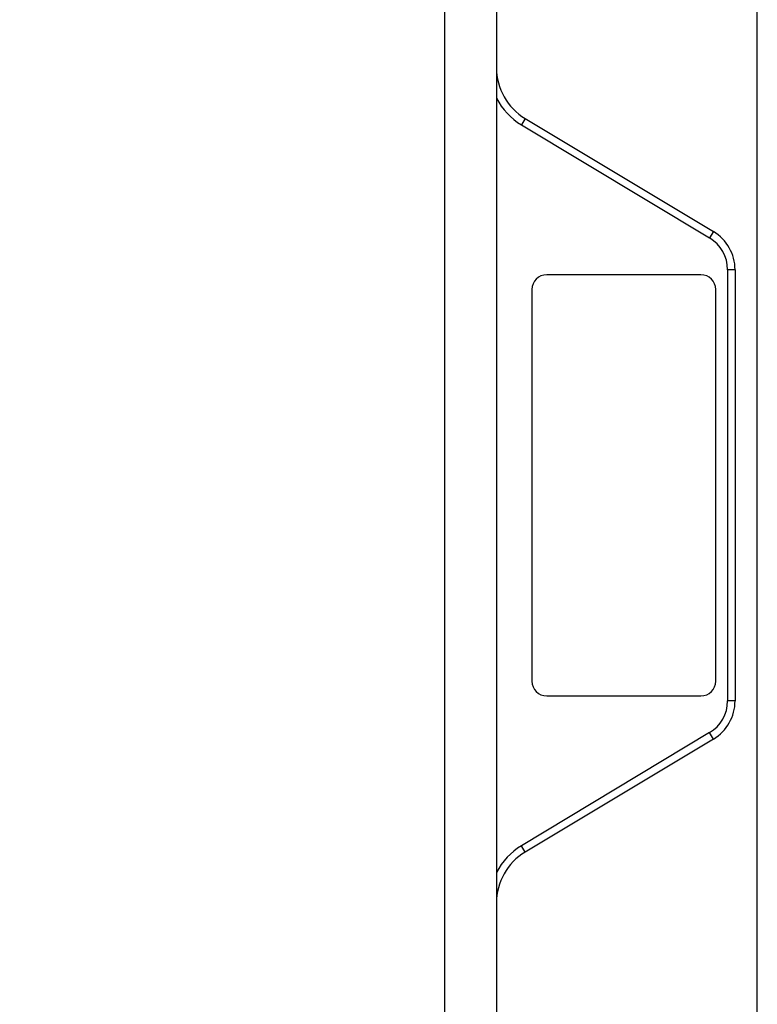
# Model space of a CAD drawing. Header units: millimetres. Extents: x 222 to 446, y -355 to -187.
# Tile 13 of 28: x 303 to 315, y -285 to -268. Entities that reach past the tile are written whole.
import ezdxf

# ---------------------------------------------------------------- set-up
doc = ezdxf.new("R2010")
doc.units = ezdxf.units.MM
doc.header["$LTSCALE"] = 23.1
doc.header["$PDMODE"] = 3
doc.header["$PDSIZE"] = 8
doc.layers.get('0').update_dxf_attribs({"linetype": 'CONTINUOUS'})
doc.layers.get('Defpoints').update_dxf_attribs({"linetype": 'CONTINUOUS'})
doc.layers.add('00_COMPONENTS', color=7, linetype='CONTINUOUS')
doc.layers.add('51__DRAFT_DIMS', color=7, linetype='CONTINUOUS')
doc.styles.get("Standard").update_dxf_attribs({"font": '兰亭黑 GBK.TTF'})
doc.dimstyles.new('DIMSTYLE_1', dxfattribs={"dimtxt": 3, "dimasz": 3, "dimexe": 2.5, "dimexo": 0.5, "dimgap": 0.75, "dimtad": 1, "dimlfac": 4, "dimdsep": 46, "dimtxsty": 'STANDARD', "dimblk": '_FILLED', "dimblk1": '_FILLED', "dimblk2": '_FILLED', "dimcen": 0.09, "dimclrt": 3, "dimazin": 2, "dimtp": 0.5, "dimtm": 0.5, "dimtfac": 1, "dimtofl": 0, "dimtmove": 0, "dimatfit": 3, "dimldrblk": '_FILLED', "dimfxl": 1, "dimtolj": 1, "dimarcsym": 0})
doc.dimstyles.new('DIMSTYLE_2', dxfattribs={"dimtxt": 3, "dimasz": 3, "dimexe": 2.5, "dimexo": 0.5, "dimgap": 0.75, "dimtad": 1, "dimlfac": 4, "dimdsep": 46, "dimtxsty": 'STANDARD', "dimblk": '_FILLED', "dimblk1": '_FILLED', "dimblk2": '_FILLED', "dimcen": 0.09, "dimclrt": 3, "dimazin": 2, "dimtp": 0.3, "dimtm": 0.3, "dimtfac": 1, "dimtofl": 0, "dimtmove": 0, "dimatfit": 3, "dimldrblk": '_FILLED', "dimfxl": 1, "dimtolj": 1, "dimarcsym": 0})

# ---------------------------------------------------------------- blocks, each defined once
blk = doc.blocks.new('_FILLED')
at = {"color": 0, "linetype": 'ByBlock'}
blk.add_solid([(0, 0), (-1, 0.1667), (-1, -0.1667)], dxfattribs=at)
blk = doc.blocks.new('*D5')
at = {"layer": '51__DRAFT_DIMS', "color": 0, "lineweight": -2}
for p, q in [((293.742, -263.386), (273.726, -263.386)), ((276.226, -266.386), (276.226, -295.132)), ((314.992, -298.132), (273.726, -298.132))]:
    blk.add_line(p, q, dxfattribs=at)
at = {"layer": 'Defpoints', "color": 0}
for p in [(294.242, -263.386), (276.226, -298.132), (315.492, -298.132)]:
    blk.add_point(p, dxfattribs=at)
at = {"layer": '51__DRAFT_DIMS', "color": 0, "linetype": 'ByBlock', "lineweight": -2, "xscale": 3, "yscale": 3, "zscale": 3}
for p, rotation in [((276.226, -263.386), 90), ((276.226, -298.132), 270)]:
    blk.add_blockref('_FILLED', p, dxfattribs=dict(at, rotation=rotation))
at = {"layer": '51__DRAFT_DIMS', "color": 3, "insert": (271.476, -280.674), "char_height": 3, "attachment_point": 2, "rotation": 90, "line_spacing_factor": 0.9}
blk.add_mtext('\\A1;138.98', dxfattribs=at)
blk = doc.blocks.new('*D7')
at = {"layer": '51__DRAFT_DIMS', "color": 0, "lineweight": -2}
for p, q in [((294.242, -262.886), (294.242, -236.653)), ((315.492, -297.632), (315.492, -236.653)), ((297.242, -239.153), (312.492, -239.153))]:
    blk.add_line(p, q, dxfattribs=at)
at = {"layer": 'Defpoints', "color": 0}
for p in [(315.492, -239.153), (294.242, -263.386), (315.492, -298.132)]:
    blk.add_point(p, dxfattribs=at)
at = {"layer": '51__DRAFT_DIMS', "color": 0, "linetype": 'ByBlock', "lineweight": -2, "xscale": 3, "yscale": 3, "zscale": 3, "rotation": 180}
blk.add_blockref('_FILLED', (294.242, -239.153), dxfattribs=at)
at = {"layer": '51__DRAFT_DIMS', "color": 0, "linetype": 'ByBlock', "lineweight": -2, "xscale": 3, "yscale": 3, "zscale": 3}
blk.add_blockref('_FILLED', (315.492, -239.153), dxfattribs=at)
at = {"layer": '51__DRAFT_DIMS', "color": 3, "insert": (304.794, -234.403), "char_height": 3, "attachment_point": 2, "line_spacing_factor": 0.9}
blk.add_mtext('\\A1;85', dxfattribs=at)

msp = doc.modelspace()

# ---------------------------------------------------------------- linework, layer by layer
at = {"layer": '00_COMPONENTS', "color": 7}
for p, q in [((310.2201, -265.5595), (310.2201, -286.4634)), ((311.0951, -265.5595), (311.0951, -286.4634)), ((311.5801, -269.8274), (314.7532, -271.7341)), ((311.5157, -269.9346), (314.6889, -271.8412)), ((314.992, -272.377), (314.992, -279.6459)), ((315.117, -272.377), (315.117, -279.6459)), ((314.542, -272.4614), (311.942, -272.4614)), ((311.692, -272.7114), (311.692, -279.3114)), ((314.792, -279.3114), (314.792, -272.7114)), ((311.942, -279.5614), (314.542, -279.5614)), ((314.6889, -280.1817), (311.5157, -282.0883)), ((314.7532, -280.2888), (311.5801, -282.1954))]:
    msp.add_line(p, q, dxfattribs=at)
at = {"layer": '00_COMPONENTS', "color": 4}
for p, q in [((311.5801, -269.8274), (311.5157, -269.9346)), ((314.7532, -271.7341), (314.6889, -271.8412)), ((315.117, -272.377), (314.992, -272.377)), ((315.117, -279.6459), (314.992, -279.6459)), ((314.7532, -280.2888), (314.6889, -280.1817)), ((311.5801, -282.1954), (311.5157, -282.0883))]:
    msp.add_line(p, q, dxfattribs=at)
at = {"layer": '00_COMPONENTS', "color": 7}
for centre, radius, start, end in [((312.0951, -268.9703), 1, 180, 239), ((312.0951, -268.9703), 1.125, 207.26604, 239), ((314.367, -272.377), 0.75, 0, 59), ((314.367, -272.377), 0.625, 0, 59), ((311.942, -272.7114), 0.25, 90, 180), ((314.542, -272.7114), 0.25, 0, 90), ((311.942, -279.3114), 0.25, 180, 270), ((314.542, -279.3114), 0.25, 270, 360), ((314.367, -279.6459), 0.625, 301, 360), ((314.367, -279.6459), 0.75, 301, 360), ((312.0951, -283.0526), 1.125, 121, 152.73396), ((312.0951, -283.0526), 1, 121, 180)]:
    msp.add_arc(centre, radius, start, end, dxfattribs=at)

# ---------------------------------------------------------------- dimensions: what is measured, and where the dimension line sits
at = {"layer": '51__DRAFT_DIMS', "color": 4}
dim = msp.add_linear_dim(base=(315.492, -239.1534), p1=(294.242, -263.3864), p2=(315.492, -298.1322), dimstyle='DIMSTYLE_2', dxfattribs=at)
dim.commit()
dim.dimension.update_dxf_attribs({"geometry": '*D7', "text_midpoint": (304.7937, -239.1534), "dimtype": 160})
dim = msp.add_linear_dim(base=(276.2257, -298.1322), p1=(294.242, -263.3864), p2=(315.492, -298.1322), angle=270, dimstyle='DIMSTYLE_1', dxfattribs=at)
dim.commit()
dim.dimension.update_dxf_attribs({"geometry": '*D5', "text_midpoint": (276.2257, -280.6744), "dimtype": 160})

doc.saveas('drawing.dxf')
